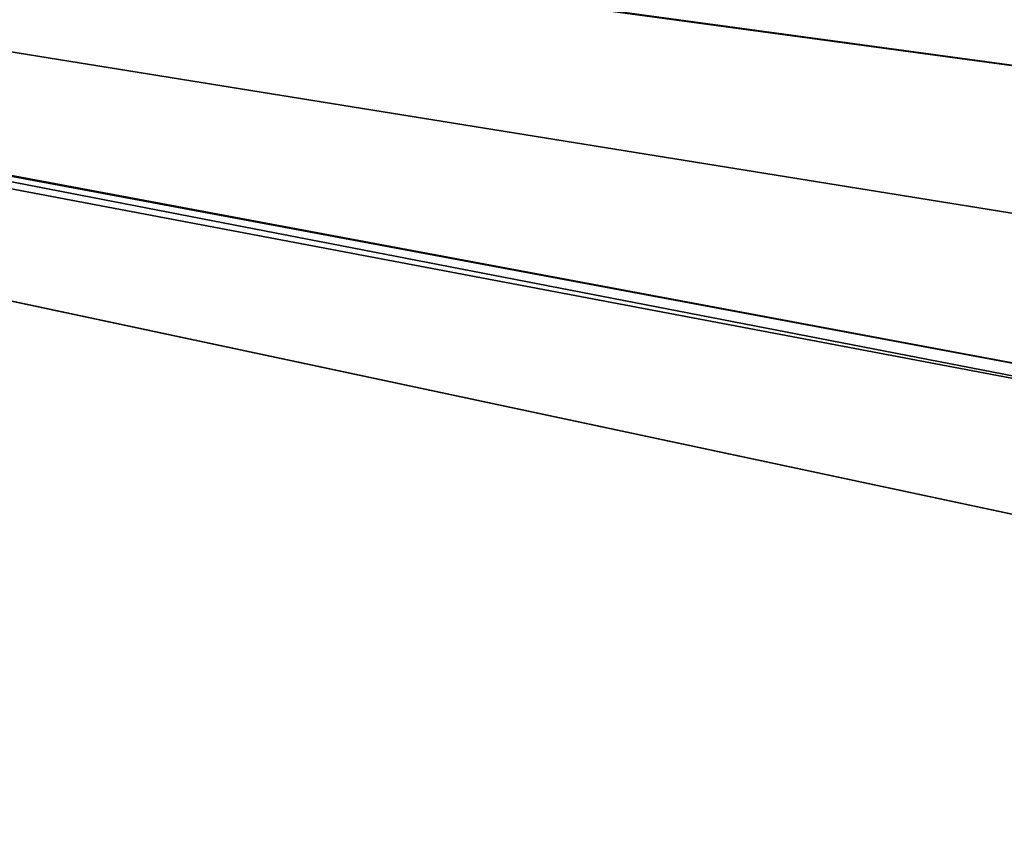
# Model space of a CAD drawing. Header units: metres. Extents: x -901 to 901, y -486 to 401.
# Tile 255 of 256: x 436 to 513, y -155 to -91. Entities that reach past the tile are written whole.
import ezdxf

# ---------------------------------------------------------------- set-up
doc = ezdxf.new("R2010")
doc.units = ezdxf.units.M

msp = doc.modelspace()

# ---------------------------------------------------------------- linework, layer by layer
at = {"layer": 'top0'}
for points in [[(63.639893, -31.580099, -503.49292), (556.825012, -127.259506, -492.974121), (63.320282, -33.791721, -503.495331)], [(562.270081, -60.027832, -493.031525), (556.825012, -127.259506, -492.974121), (63.639893, -31.580099, -503.49292)], [(561.663208, -101.056061, -489.961517), (63.378803, -33.209328, -500.495422), (63.32428, -33.484169, -500.495697)], [(562.227051, -88.468025, -489.982208), (63.378803, -33.209328, -500.495422), (561.663208, -101.056061, -489.961517)], [(62.795345, -35.507481, -500.496002), (518.09021, -190.658234, -490.42038), (63.257637, -33.784927, -500.496002)], [(63.320282, -33.791721, -503.495331), (520.393921, -188.45813, -493.390167), (62.851711, -35.5509, -503.495331)], [(63.257637, -33.784927, -500.496002), (553.106445, -138.14418, -490.004761), (63.263184, -33.760246, -500.495972)], [(518.09021, -190.658234, -490.42038), (553.106445, -138.14418, -490.004761), (63.257637, -33.784927, -500.496002)], [(63.263184, -33.760246, -500.495972), (557.079407, -125.99765, -489.9729), (63.32428, -33.484169, -500.495697)], [(553.106445, -138.14418, -490.004761), (557.079407, -125.99765, -489.9729), (63.263184, -33.760246, -500.495972)], [(556.825012, -127.259506, -492.974121), (520.393921, -188.45813, -493.390167), (63.320282, -33.791721, -503.495331)], [(557.079407, -125.99765, -489.9729), (559.94458, -113.591835, -489.958405), (63.32428, -33.484169, -500.495697)], [(63.32428, -33.484169, -500.495697), (559.94458, -113.591835, -489.958405), (561.663208, -101.056061, -489.961517)], [(62.041782, -37.174675, -500.496002), (437.279114, -223.842056, -491.717743), (62.795345, -35.507481, -500.496002)], [(437.279114, -223.842056, -491.717743), (518.09021, -190.658234, -490.42038), (62.795345, -35.507481, -500.496002)], [(62.851711, -35.5509, -503.495331), (437.335358, -223.870071, -494.717072), (62.118618, -37.228283, -503.495331)], [(520.393921, -188.45813, -493.390167), (437.335358, -223.870071, -494.717072), (62.851711, -35.5509, -503.495331)], [(353.598602, -223.755447, -493.247711), (437.279114, -223.842056, -491.717743), (62.041782, -37.174675, -500.496002)], [(437.335358, -223.870071, -494.717072), (341.090759, -223.79567, -496.466583), (62.118618, -37.228283, -503.495331)]]:
    msp.add_3dface(points, dxfattribs=at)

doc.saveas('drawing.dxf')
